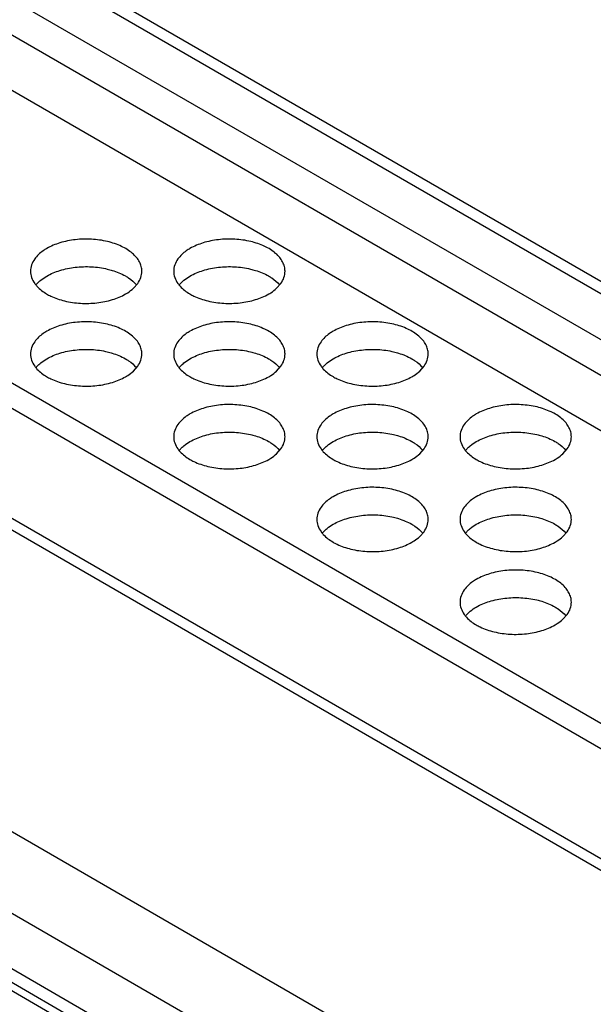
# Model space of a CAD drawing. Header units: inches. Extents: x 0 to 34, y 0 to 22.
# Tile 70 of 108: x 27.687 to 28.022, y 16.346 to 16.92. Entities that reach past the tile are written whole.
import ezdxf

# ---------------------------------------------------------------- set-up
doc = ezdxf.new("R2010")
doc.units = ezdxf.units.IN
doc.header["$LTSCALE"] = 1.87
doc.header["$MEASUREMENT"] = 0
doc.layers.get('0').update_dxf_attribs({"linetype": 'CONTINUOUS'})

msp = doc.modelspace()

# ---------------------------------------------------------------- linework, layer by layer
at = {"color": 6, "linetype": 'CONTINUOUS'}
for p, q in [((26.77802, 17.4883), (28.25429, 16.63592)), ((26.77966, 17.48015), (28.25233, 16.62984)), ((27.02322, 17.31267), (28.2587, 16.59932)), ((28.25823, 16.57869), (27.02322, 17.29177)), ((26.99538, 17.2757), (28.25752, 16.54696)), ((26.84783, 17.19051), (28.25376, 16.37875)), ((26.82807, 17.18713), (28.25343, 16.36415)), ((28.24505, 16.30468), (26.77238, 17.15498)), ((28.7466, 15.7397), (26.43594, 17.07384)), ((26.86903, 16.91669), (28.41045, 16.02669)), ((28.41657, 15.93508), (26.77015, 16.8857)), ((26.79525, 16.87937), (28.4056, 15.94957)), ((26.84543, 16.88273), (28.40895, 15.97998)), ((27.69687, 16.76544), (27.69862, 16.76727)), ((27.75368, 16.76345), (27.75619, 16.76626)), ((27.78039, 16.76544), (27.78214, 16.76727)), ((27.8372, 16.76345), (27.8397, 16.76626)), ((27.69687, 16.71722), (27.69862, 16.71905)), ((27.75368, 16.71523), (27.75619, 16.71804)), ((27.78039, 16.71722), (27.78214, 16.71905)), ((27.8372, 16.71523), (27.8397, 16.71804)), ((27.8639, 16.71722), (27.86566, 16.71905)), ((27.92072, 16.71523), (27.92322, 16.71804)), ((28.24672, 16.29675), (27.53175, 16.70957)), ((27.78039, 16.66899), (27.78214, 16.67083)), ((27.8639, 16.66899), (27.86566, 16.67083)), ((27.94742, 16.66899), (27.94917, 16.67083)), ((27.8372, 16.66701), (27.8397, 16.66981)), ((27.92072, 16.66701), (27.92322, 16.66981)), ((28.00423, 16.66701), (28.00673, 16.66981)), ((27.8639, 16.62077), (27.86566, 16.62261)), ((27.92072, 16.61879), (27.92322, 16.62159)), ((27.94742, 16.62077), (27.94917, 16.62261)), ((28.00423, 16.61879), (28.00673, 16.62159)), ((27.94742, 16.57255), (27.94917, 16.57439)), ((28.00423, 16.57057), (28.00673, 16.57337))]:
    msp.add_line(p, q, dxfattribs=at)
for points, knots in [([(27.75863, 16.7734), (27.75863, 16.77432), (27.75838, 16.77622), (27.75729, 16.77895), (27.75553, 16.78155), (27.75221, 16.78488), (27.74655, 16.78832), (27.73842, 16.79104), (27.72929, 16.79232), (27.7199, 16.79207), (27.71103, 16.79029), (27.70559, 16.78804), (27.70318, 16.78666)], [0, 0, 0, 0, 0.042853, 0.08748, 0.135303, 0.187279, 0.304531, 0.438193, 0.582544, 0.729645, 0.871379, 1, 1, 1, 1]), ([(27.84215, 16.7734), (27.84215, 16.77432), (27.8419, 16.77622), (27.84081, 16.77895), (27.83905, 16.78155), (27.83573, 16.78488), (27.83007, 16.78832), (27.82194, 16.79104), (27.81281, 16.79232), (27.80342, 16.79207), (27.79455, 16.79029), (27.7891, 16.78804), (27.7867, 16.78666)], [0, 0, 0, 0, 0.042853, 0.08748, 0.135303, 0.187279, 0.304531, 0.438193, 0.582544, 0.729645, 0.871379, 1, 1, 1, 1]), ([(27.70318, 16.78666), (27.70245, 16.78623), (27.69981, 16.78456), (27.69744, 16.78239), (27.69612, 16.78054)], [0, 0, 0, 0, 0.270664, 1, 1, 1, 1]), ([(27.7867, 16.78666), (27.78597, 16.78623), (27.78333, 16.78456), (27.78096, 16.78239), (27.77963, 16.78054)], [0, 0, 0, 0, 0.270664, 1, 1, 1, 1]), ([(27.69612, 16.78054), (27.69535, 16.77946), (27.69412, 16.77719), (27.69367, 16.77463), (27.69367, 16.7734)], [0, 0, 0, 0, 0.51714, 1, 1, 1, 1]), ([(27.77963, 16.78054), (27.77887, 16.77946), (27.77764, 16.77719), (27.77719, 16.77463), (27.77719, 16.7734)], [0, 0, 0, 0, 0.51714, 1, 1, 1, 1]), ([(27.70318, 16.77058), (27.70558, 16.77197), (27.71101, 16.77421), (27.71985, 16.77599), (27.7292, 16.77625), (27.73545, 16.77539), (27.73847, 16.77467)], [0, 0, 0, 0, 0.228911, 0.481106, 0.742918, 1, 1, 1, 1]), ([(27.73847, 16.77467), (27.73944, 16.77445), (27.74308, 16.77346), (27.74662, 16.77202), (27.74903, 16.77064)], [0, 0, 0, 0, 0.26382, 1, 1, 1, 1]), ([(27.7867, 16.77058), (27.7891, 16.77197), (27.79452, 16.77421), (27.80336, 16.77599), (27.81272, 16.77625), (27.81897, 16.77539), (27.82199, 16.77467)], [0, 0, 0, 0, 0.228911, 0.481106, 0.742918, 1, 1, 1, 1]), ([(27.82199, 16.77467), (27.82296, 16.77445), (27.8266, 16.77346), (27.83013, 16.77202), (27.83254, 16.77064)], [0, 0, 0, 0, 0.26382, 1, 1, 1, 1]), ([(27.69367, 16.7734), (27.69367, 16.77217), (27.69412, 16.76962), (27.69534, 16.76735), (27.6961, 16.76628)], [0, 0, 0, 0, 0.483217, 1, 1, 1, 1]), ([(27.69862, 16.76727), (27.69896, 16.76758), (27.70038, 16.76881), (27.70194, 16.76987), (27.70318, 16.77058)], [0, 0, 0, 0, 0.239323, 1, 1, 1, 1]), ([(27.74903, 16.77064), (27.74967, 16.77027), (27.752, 16.76882), (27.75413, 16.767), (27.75542, 16.76545)], [0, 0, 0, 0, 0.268427, 1, 1, 1, 1]), ([(27.75619, 16.76626), (27.75695, 16.76733), (27.75818, 16.7696), (27.75863, 16.77217), (27.75863, 16.7734)], [0, 0, 0, 0, 0.51714, 1, 1, 1, 1]), ([(27.77719, 16.7734), (27.77719, 16.77217), (27.77764, 16.76962), (27.77886, 16.76735), (27.77962, 16.76628)], [0, 0, 0, 0, 0.483217, 1, 1, 1, 1]), ([(27.78214, 16.76727), (27.78247, 16.76758), (27.78389, 16.76881), (27.78546, 16.76987), (27.7867, 16.77058)], [0, 0, 0, 0, 0.239323, 1, 1, 1, 1]), ([(27.83254, 16.77064), (27.83318, 16.77027), (27.83552, 16.76882), (27.83765, 16.767), (27.83894, 16.76545)], [0, 0, 0, 0, 0.268427, 1, 1, 1, 1]), ([(27.8397, 16.76626), (27.84047, 16.76733), (27.8417, 16.7696), (27.84215, 16.77217), (27.84215, 16.7734)], [0, 0, 0, 0, 0.51714, 1, 1, 1, 1]), ([(27.6961, 16.76628), (27.69651, 16.7657), (27.69849, 16.76329), (27.70103, 16.76139), (27.70309, 16.76019)], [0, 0, 0, 0, 0.230136, 1, 1, 1, 1]), ([(27.74912, 16.76014), (27.74954, 16.76038), (27.75115, 16.76136), (27.75266, 16.76251), (27.75368, 16.76345)], [0, 0, 0, 0, 0.260919, 1, 1, 1, 1]), ([(27.77962, 16.76628), (27.78003, 16.7657), (27.782, 16.76329), (27.78454, 16.76139), (27.78661, 16.76019)], [0, 0, 0, 0, 0.230136, 1, 1, 1, 1]), ([(27.83263, 16.76014), (27.83306, 16.76038), (27.83467, 16.76136), (27.83618, 16.76251), (27.8372, 16.76345)], [0, 0, 0, 0, 0.260919, 1, 1, 1, 1]), ([(27.70309, 16.76019), (27.70386, 16.75974), (27.70719, 16.758), (27.71079, 16.75678), (27.71358, 16.7561)], [0, 0, 0, 0, 0.235498, 1, 1, 1, 1]), ([(27.71358, 16.7561), (27.71662, 16.75537), (27.7229, 16.75447), (27.73232, 16.75471), (27.74123, 16.75649), (27.7467, 16.75874), (27.74912, 16.76014)], [0, 0, 0, 0, 0.25677, 0.518628, 0.771002, 1, 1, 1, 1]), ([(27.78661, 16.76019), (27.78738, 16.75974), (27.79071, 16.758), (27.79431, 16.75678), (27.7971, 16.7561)], [0, 0, 0, 0, 0.235498, 1, 1, 1, 1]), ([(27.7971, 16.7561), (27.80014, 16.75537), (27.80642, 16.75447), (27.81584, 16.75471), (27.82475, 16.75649), (27.83022, 16.75874), (27.83263, 16.76014)], [0, 0, 0, 0, 0.25677, 0.518628, 0.771002, 1, 1, 1, 1]), ([(27.75863, 16.72517), (27.75863, 16.7261), (27.75838, 16.72799), (27.75729, 16.73073), (27.75553, 16.73333), (27.75221, 16.73666), (27.74655, 16.7401), (27.73842, 16.74282), (27.72929, 16.7441), (27.7199, 16.74385), (27.71103, 16.74207), (27.70559, 16.73982), (27.70318, 16.73844)], [0, 0, 0, 0, 0.042853, 0.08748, 0.135303, 0.187279, 0.304531, 0.438193, 0.582544, 0.729645, 0.871379, 1, 1, 1, 1]), ([(27.84215, 16.72517), (27.84215, 16.7261), (27.8419, 16.72799), (27.84081, 16.73073), (27.83905, 16.73333), (27.83573, 16.73666), (27.83007, 16.7401), (27.82194, 16.74282), (27.81281, 16.7441), (27.80342, 16.74385), (27.79455, 16.74207), (27.7891, 16.73982), (27.7867, 16.73844)], [0, 0, 0, 0, 0.042853, 0.08748, 0.135303, 0.187279, 0.304531, 0.438193, 0.582544, 0.729645, 0.871379, 1, 1, 1, 1]), ([(27.92566, 16.72517), (27.92566, 16.7261), (27.92541, 16.72799), (27.92433, 16.73073), (27.92257, 16.73333), (27.91924, 16.73666), (27.91359, 16.7401), (27.90545, 16.74282), (27.89632, 16.7441), (27.88694, 16.74385), (27.87807, 16.74207), (27.87262, 16.73982), (27.87022, 16.73844)], [0, 0, 0, 0, 0.042853, 0.08748, 0.135303, 0.187279, 0.304531, 0.438193, 0.582544, 0.729645, 0.871379, 1, 1, 1, 1]), ([(27.70318, 16.73844), (27.70245, 16.73801), (27.69981, 16.73634), (27.69744, 16.73417), (27.69612, 16.73231)], [0, 0, 0, 0, 0.270664, 1, 1, 1, 1]), ([(27.7867, 16.73844), (27.78597, 16.73801), (27.78333, 16.73634), (27.78096, 16.73417), (27.77963, 16.73231)], [0, 0, 0, 0, 0.270664, 1, 1, 1, 1]), ([(27.87022, 16.73844), (27.86948, 16.73801), (27.86684, 16.73634), (27.86448, 16.73417), (27.86315, 16.73231)], [0, 0, 0, 0, 0.270664, 1, 1, 1, 1]), ([(27.69612, 16.73231), (27.69535, 16.73124), (27.69412, 16.72897), (27.69367, 16.7264), (27.69367, 16.72517)], [0, 0, 0, 0, 0.51714, 1, 1, 1, 1]), ([(27.77963, 16.73231), (27.77887, 16.73124), (27.77764, 16.72897), (27.77719, 16.7264), (27.77719, 16.72517)], [0, 0, 0, 0, 0.51714, 1, 1, 1, 1]), ([(27.86315, 16.73231), (27.86238, 16.73124), (27.86115, 16.72897), (27.8607, 16.7264), (27.8607, 16.72517)], [0, 0, 0, 0, 0.51714, 1, 1, 1, 1]), ([(27.69367, 16.72517), (27.69367, 16.72395), (27.69412, 16.7214), (27.69534, 16.71913), (27.6961, 16.71806)], [0, 0, 0, 0, 0.483217, 1, 1, 1, 1]), ([(27.70318, 16.72236), (27.70558, 16.72375), (27.71101, 16.72598), (27.71985, 16.72777), (27.7292, 16.72803), (27.73545, 16.72717), (27.73847, 16.72645)], [0, 0, 0, 0, 0.228911, 0.481106, 0.742918, 1, 1, 1, 1]), ([(27.73847, 16.72645), (27.73944, 16.72622), (27.74308, 16.72524), (27.74662, 16.7238), (27.74903, 16.72241)], [0, 0, 0, 0, 0.26382, 1, 1, 1, 1]), ([(27.74903, 16.72241), (27.74967, 16.72205), (27.752, 16.72059), (27.75413, 16.71877), (27.75542, 16.71723)], [0, 0, 0, 0, 0.268427, 1, 1, 1, 1]), ([(27.75619, 16.71804), (27.75695, 16.71911), (27.75818, 16.72138), (27.75863, 16.72395), (27.75863, 16.72517)], [0, 0, 0, 0, 0.51714, 1, 1, 1, 1]), ([(27.77719, 16.72517), (27.77719, 16.72395), (27.77764, 16.7214), (27.77886, 16.71913), (27.77962, 16.71806)], [0, 0, 0, 0, 0.483217, 1, 1, 1, 1]), ([(27.7867, 16.72236), (27.7891, 16.72375), (27.79452, 16.72598), (27.80336, 16.72777), (27.81272, 16.72803), (27.81897, 16.72717), (27.82199, 16.72645)], [0, 0, 0, 0, 0.228911, 0.481106, 0.742918, 1, 1, 1, 1]), ([(27.82199, 16.72645), (27.82296, 16.72622), (27.8266, 16.72524), (27.83013, 16.7238), (27.83254, 16.72241)], [0, 0, 0, 0, 0.26382, 1, 1, 1, 1]), ([(27.83254, 16.72241), (27.83318, 16.72205), (27.83552, 16.72059), (27.83765, 16.71877), (27.83894, 16.71723)], [0, 0, 0, 0, 0.268427, 1, 1, 1, 1]), ([(27.8397, 16.71804), (27.84047, 16.71911), (27.8417, 16.72138), (27.84215, 16.72395), (27.84215, 16.72517)], [0, 0, 0, 0, 0.51714, 1, 1, 1, 1]), ([(27.8607, 16.72517), (27.8607, 16.72395), (27.86116, 16.7214), (27.86237, 16.71913), (27.86313, 16.71806)], [0, 0, 0, 0, 0.483217, 1, 1, 1, 1]), ([(27.87022, 16.72236), (27.87261, 16.72375), (27.87804, 16.72598), (27.88688, 16.72777), (27.89624, 16.72803), (27.90248, 16.72717), (27.90551, 16.72645)], [0, 0, 0, 0, 0.228911, 0.481106, 0.742918, 1, 1, 1, 1]), ([(27.90551, 16.72645), (27.90648, 16.72622), (27.91012, 16.72524), (27.91365, 16.7238), (27.91606, 16.72241)], [0, 0, 0, 0, 0.26382, 1, 1, 1, 1]), ([(27.91606, 16.72241), (27.9167, 16.72205), (27.91904, 16.72059), (27.92117, 16.71877), (27.92246, 16.71723)], [0, 0, 0, 0, 0.268427, 1, 1, 1, 1]), ([(27.92322, 16.71804), (27.92398, 16.71911), (27.92521, 16.72138), (27.92566, 16.72395), (27.92566, 16.72517)], [0, 0, 0, 0, 0.51714, 1, 1, 1, 1]), ([(27.6961, 16.71806), (27.69651, 16.71748), (27.69849, 16.71507), (27.70103, 16.71317), (27.70309, 16.71197)], [0, 0, 0, 0, 0.230136, 1, 1, 1, 1]), ([(27.69862, 16.71905), (27.69896, 16.71936), (27.70038, 16.72059), (27.70194, 16.72165), (27.70318, 16.72236)], [0, 0, 0, 0, 0.239323, 1, 1, 1, 1]), ([(27.77962, 16.71806), (27.78003, 16.71748), (27.782, 16.71507), (27.78454, 16.71317), (27.78661, 16.71197)], [0, 0, 0, 0, 0.230136, 1, 1, 1, 1]), ([(27.78214, 16.71905), (27.78247, 16.71936), (27.78389, 16.72059), (27.78546, 16.72165), (27.7867, 16.72236)], [0, 0, 0, 0, 0.239323, 1, 1, 1, 1]), ([(27.86313, 16.71806), (27.86355, 16.71748), (27.86552, 16.71507), (27.86806, 16.71317), (27.87013, 16.71197)], [0, 0, 0, 0, 0.230136, 1, 1, 1, 1]), ([(27.86566, 16.71905), (27.86599, 16.71936), (27.86741, 16.72059), (27.86898, 16.72165), (27.87022, 16.72236)], [0, 0, 0, 0, 0.239323, 1, 1, 1, 1]), ([(27.70309, 16.71197), (27.70386, 16.71152), (27.70719, 16.70977), (27.71079, 16.70856), (27.71358, 16.70788)], [0, 0, 0, 0, 0.235498, 1, 1, 1, 1]), ([(27.71358, 16.70788), (27.71662, 16.70715), (27.7229, 16.70625), (27.73232, 16.70649), (27.74123, 16.70827), (27.7467, 16.71052), (27.74912, 16.71191)], [0, 0, 0, 0, 0.25677, 0.518628, 0.771002, 1, 1, 1, 1]), ([(27.74912, 16.71191), (27.74954, 16.71216), (27.75115, 16.71314), (27.75266, 16.71429), (27.75368, 16.71523)], [0, 0, 0, 0, 0.260919, 1, 1, 1, 1]), ([(27.78661, 16.71197), (27.78738, 16.71152), (27.79071, 16.70977), (27.79431, 16.70856), (27.7971, 16.70788)], [0, 0, 0, 0, 0.235498, 1, 1, 1, 1]), ([(27.7971, 16.70788), (27.80014, 16.70715), (27.80642, 16.70625), (27.81584, 16.70649), (27.82475, 16.70827), (27.83022, 16.71052), (27.83263, 16.71191)], [0, 0, 0, 0, 0.25677, 0.518628, 0.771002, 1, 1, 1, 1]), ([(27.83263, 16.71191), (27.83306, 16.71216), (27.83467, 16.71314), (27.83618, 16.71429), (27.8372, 16.71523)], [0, 0, 0, 0, 0.260919, 1, 1, 1, 1]), ([(27.87013, 16.71197), (27.87089, 16.71152), (27.87423, 16.70977), (27.87782, 16.70856), (27.88062, 16.70788)], [0, 0, 0, 0, 0.235498, 1, 1, 1, 1]), ([(27.88062, 16.70788), (27.88365, 16.70715), (27.88994, 16.70625), (27.89936, 16.70649), (27.90827, 16.70827), (27.91374, 16.71052), (27.91615, 16.71191)], [0, 0, 0, 0, 0.25677, 0.518628, 0.771002, 1, 1, 1, 1]), ([(27.91615, 16.71191), (27.91658, 16.71216), (27.91818, 16.71314), (27.91969, 16.71429), (27.92072, 16.71523)], [0, 0, 0, 0, 0.260919, 1, 1, 1, 1]), ([(27.84215, 16.67695), (27.84215, 16.67788), (27.8419, 16.67977), (27.84081, 16.68251), (27.83905, 16.68511), (27.83573, 16.68844), (27.83007, 16.69188), (27.82194, 16.6946), (27.81281, 16.69588), (27.80342, 16.69563), (27.79455, 16.69384), (27.7891, 16.6916), (27.7867, 16.69021)], [0, 0, 0, 0, 0.042853, 0.08748, 0.135303, 0.187279, 0.304531, 0.438193, 0.582544, 0.729645, 0.871379, 1, 1, 1, 1]), ([(27.92566, 16.67695), (27.92566, 16.67788), (27.92541, 16.67977), (27.92433, 16.68251), (27.92257, 16.68511), (27.91924, 16.68844), (27.91359, 16.69188), (27.90545, 16.6946), (27.89632, 16.69588), (27.88694, 16.69563), (27.87807, 16.69384), (27.87262, 16.6916), (27.87022, 16.69021)], [0, 0, 0, 0, 0.042853, 0.08748, 0.135303, 0.187279, 0.304531, 0.438193, 0.582544, 0.729645, 0.871379, 1, 1, 1, 1]), ([(28.00918, 16.67695), (28.00918, 16.67788), (28.00893, 16.67977), (28.00784, 16.68251), (28.00608, 16.68511), (28.00276, 16.68844), (27.9971, 16.69188), (27.98897, 16.6946), (27.97984, 16.69588), (27.97045, 16.69563), (27.96158, 16.69384), (27.95614, 16.6916), (27.95373, 16.69021)], [0, 0, 0, 0, 0.042853, 0.08748, 0.135303, 0.187279, 0.304531, 0.438193, 0.582544, 0.729645, 0.871379, 1, 1, 1, 1]), ([(27.7867, 16.69021), (27.78597, 16.68979), (27.78333, 16.68811), (27.78096, 16.68595), (27.77963, 16.68409)], [0, 0, 0, 0, 0.270664, 1, 1, 1, 1]), ([(27.87022, 16.69021), (27.86948, 16.68979), (27.86684, 16.68811), (27.86448, 16.68595), (27.86315, 16.68409)], [0, 0, 0, 0, 0.270664, 1, 1, 1, 1]), ([(27.95373, 16.69021), (27.953, 16.68979), (27.95036, 16.68811), (27.94799, 16.68595), (27.94667, 16.68409)], [0, 0, 0, 0, 0.270664, 1, 1, 1, 1]), ([(27.77963, 16.68409), (27.77887, 16.68302), (27.77764, 16.68074), (27.77719, 16.67818), (27.77719, 16.67695)], [0, 0, 0, 0, 0.51714, 1, 1, 1, 1]), ([(27.86315, 16.68409), (27.86238, 16.68302), (27.86115, 16.68074), (27.8607, 16.67818), (27.8607, 16.67695)], [0, 0, 0, 0, 0.51714, 1, 1, 1, 1]), ([(27.94667, 16.68409), (27.9459, 16.68302), (27.94467, 16.68074), (27.94422, 16.67818), (27.94422, 16.67695)], [0, 0, 0, 0, 0.51714, 1, 1, 1, 1]), ([(27.77719, 16.67695), (27.77719, 16.67573), (27.77764, 16.67318), (27.77886, 16.67091), (27.77962, 16.66984)], [0, 0, 0, 0, 0.483217, 1, 1, 1, 1]), ([(27.7867, 16.67414), (27.7891, 16.67553), (27.79452, 16.67776), (27.80336, 16.67955), (27.81272, 16.67981), (27.81897, 16.67895), (27.82199, 16.67823)], [0, 0, 0, 0, 0.228911, 0.481106, 0.742918, 1, 1, 1, 1]), ([(27.82199, 16.67823), (27.82296, 16.678), (27.8266, 16.67702), (27.83013, 16.67557), (27.83254, 16.67419)], [0, 0, 0, 0, 0.26382, 1, 1, 1, 1]), ([(27.8397, 16.66981), (27.84047, 16.67089), (27.8417, 16.67316), (27.84215, 16.67572), (27.84215, 16.67695)], [0, 0, 0, 0, 0.51714, 1, 1, 1, 1]), ([(27.8607, 16.67695), (27.8607, 16.67573), (27.86116, 16.67318), (27.86237, 16.67091), (27.86313, 16.66984)], [0, 0, 0, 0, 0.483217, 1, 1, 1, 1]), ([(27.87022, 16.67414), (27.87261, 16.67553), (27.87804, 16.67776), (27.88688, 16.67955), (27.89624, 16.67981), (27.90248, 16.67895), (27.90551, 16.67823)], [0, 0, 0, 0, 0.228911, 0.481106, 0.742918, 1, 1, 1, 1]), ([(27.90551, 16.67823), (27.90648, 16.678), (27.91012, 16.67702), (27.91365, 16.67557), (27.91606, 16.67419)], [0, 0, 0, 0, 0.26382, 1, 1, 1, 1]), ([(27.92322, 16.66981), (27.92398, 16.67089), (27.92521, 16.67316), (27.92566, 16.67572), (27.92566, 16.67695)], [0, 0, 0, 0, 0.51714, 1, 1, 1, 1]), ([(27.94422, 16.67695), (27.94422, 16.67573), (27.94467, 16.67318), (27.94589, 16.67091), (27.94665, 16.66984)], [0, 0, 0, 0, 0.483217, 1, 1, 1, 1]), ([(27.95373, 16.67414), (27.95613, 16.67553), (27.96156, 16.67776), (27.9704, 16.67955), (27.97975, 16.67981), (27.986, 16.67895), (27.98902, 16.67823)], [0, 0, 0, 0, 0.228911, 0.481106, 0.742918, 1, 1, 1, 1]), ([(27.98902, 16.67823), (27.98999, 16.678), (27.99363, 16.67702), (27.99717, 16.67557), (27.99958, 16.67419)], [0, 0, 0, 0, 0.26382, 1, 1, 1, 1]), ([(28.00673, 16.66981), (28.0075, 16.67089), (28.00873, 16.67316), (28.00918, 16.67572), (28.00918, 16.67695)], [0, 0, 0, 0, 0.51714, 1, 1, 1, 1]), ([(27.78214, 16.67083), (27.78247, 16.67114), (27.78389, 16.67237), (27.78546, 16.67343), (27.7867, 16.67414)], [0, 0, 0, 0, 0.239323, 1, 1, 1, 1]), ([(27.83254, 16.67419), (27.83318, 16.67383), (27.83552, 16.67237), (27.83765, 16.67055), (27.83894, 16.66901)], [0, 0, 0, 0, 0.268427, 1, 1, 1, 1]), ([(27.86566, 16.67083), (27.86599, 16.67114), (27.86741, 16.67237), (27.86898, 16.67343), (27.87022, 16.67414)], [0, 0, 0, 0, 0.239323, 1, 1, 1, 1]), ([(27.91606, 16.67419), (27.9167, 16.67383), (27.91904, 16.67237), (27.92117, 16.67055), (27.92246, 16.66901)], [0, 0, 0, 0, 0.268427, 1, 1, 1, 1]), ([(27.94917, 16.67083), (27.9495, 16.67114), (27.95093, 16.67237), (27.95249, 16.67343), (27.95373, 16.67414)], [0, 0, 0, 0, 0.239323, 1, 1, 1, 1]), ([(27.99958, 16.67419), (28.00022, 16.67383), (28.00255, 16.67237), (28.00468, 16.67055), (28.00597, 16.66901)], [0, 0, 0, 0, 0.268427, 1, 1, 1, 1]), ([(27.77962, 16.66984), (27.78003, 16.66926), (27.782, 16.66685), (27.78454, 16.66495), (27.78661, 16.66374)], [0, 0, 0, 0, 0.230136, 1, 1, 1, 1]), ([(27.83263, 16.66369), (27.83306, 16.66394), (27.83467, 16.66492), (27.83618, 16.66606), (27.8372, 16.66701)], [0, 0, 0, 0, 0.260919, 1, 1, 1, 1]), ([(27.86313, 16.66984), (27.86355, 16.66926), (27.86552, 16.66685), (27.86806, 16.66495), (27.87013, 16.66374)], [0, 0, 0, 0, 0.230136, 1, 1, 1, 1]), ([(27.91615, 16.66369), (27.91658, 16.66394), (27.91818, 16.66492), (27.91969, 16.66606), (27.92072, 16.66701)], [0, 0, 0, 0, 0.260919, 1, 1, 1, 1]), ([(27.94665, 16.66984), (27.94706, 16.66926), (27.94904, 16.66685), (27.95158, 16.66495), (27.95364, 16.66374)], [0, 0, 0, 0, 0.230136, 1, 1, 1, 1]), ([(27.99967, 16.66369), (28.00009, 16.66394), (28.0017, 16.66492), (28.00321, 16.66606), (28.00423, 16.66701)], [0, 0, 0, 0, 0.260919, 1, 1, 1, 1]), ([(27.78661, 16.66374), (27.78738, 16.6633), (27.79071, 16.66155), (27.79431, 16.66034), (27.7971, 16.65966)], [0, 0, 0, 0, 0.235498, 1, 1, 1, 1]), ([(27.7971, 16.65966), (27.80014, 16.65893), (27.80642, 16.65803), (27.81584, 16.65827), (27.82475, 16.66005), (27.83022, 16.6623), (27.83263, 16.66369)], [0, 0, 0, 0, 0.25677, 0.518628, 0.771002, 1, 1, 1, 1]), ([(27.87013, 16.66374), (27.87089, 16.6633), (27.87423, 16.66155), (27.87782, 16.66034), (27.88062, 16.65966)], [0, 0, 0, 0, 0.235498, 1, 1, 1, 1]), ([(27.88062, 16.65966), (27.88365, 16.65893), (27.88994, 16.65803), (27.89936, 16.65827), (27.90827, 16.66005), (27.91374, 16.6623), (27.91615, 16.66369)], [0, 0, 0, 0, 0.25677, 0.518628, 0.771002, 1, 1, 1, 1]), ([(27.95364, 16.66374), (27.95441, 16.6633), (27.95774, 16.66155), (27.96134, 16.66034), (27.96413, 16.65966)], [0, 0, 0, 0, 0.235498, 1, 1, 1, 1]), ([(27.96413, 16.65966), (27.96717, 16.65893), (27.97345, 16.65803), (27.98287, 16.65827), (27.99178, 16.66005), (27.99725, 16.6623), (27.99967, 16.66369)], [0, 0, 0, 0, 0.25677, 0.518628, 0.771002, 1, 1, 1, 1]), ([(27.92566, 16.62873), (27.92566, 16.62966), (27.92541, 16.63155), (27.92433, 16.63429), (27.92257, 16.63688), (27.91924, 16.64021), (27.91359, 16.64366), (27.90545, 16.64638), (27.89632, 16.64766), (27.88694, 16.6474), (27.87807, 16.64562), (27.87262, 16.64338), (27.87022, 16.64199)], [0, 0, 0, 0, 0.042853, 0.08748, 0.135303, 0.187279, 0.304531, 0.438193, 0.582544, 0.729645, 0.871379, 1, 1, 1, 1]), ([(28.00918, 16.62873), (28.00918, 16.62966), (28.00893, 16.63155), (28.00784, 16.63429), (28.00608, 16.63688), (28.00276, 16.64021), (27.9971, 16.64366), (27.98897, 16.64638), (27.97984, 16.64766), (27.97045, 16.6474), (27.96158, 16.64562), (27.95614, 16.64338), (27.95373, 16.64199)], [0, 0, 0, 0, 0.042853, 0.08748, 0.135303, 0.187279, 0.304531, 0.438193, 0.582544, 0.729645, 0.871379, 1, 1, 1, 1]), ([(27.87022, 16.64199), (27.86948, 16.64157), (27.86684, 16.63989), (27.86448, 16.63773), (27.86315, 16.63587)], [0, 0, 0, 0, 0.270664, 1, 1, 1, 1]), ([(27.95373, 16.64199), (27.953, 16.64157), (27.95036, 16.63989), (27.94799, 16.63773), (27.94667, 16.63587)], [0, 0, 0, 0, 0.270664, 1, 1, 1, 1]), ([(27.86315, 16.63587), (27.86238, 16.6348), (27.86115, 16.63252), (27.8607, 16.62996), (27.8607, 16.62873)], [0, 0, 0, 0, 0.51714, 1, 1, 1, 1]), ([(27.87022, 16.62592), (27.87261, 16.6273), (27.87804, 16.62954), (27.88688, 16.63132), (27.89624, 16.63159), (27.90248, 16.63073), (27.90551, 16.63001)], [0, 0, 0, 0, 0.228911, 0.481106, 0.742918, 1, 1, 1, 1]), ([(27.94667, 16.63587), (27.9459, 16.6348), (27.94467, 16.63252), (27.94422, 16.62996), (27.94422, 16.62873)], [0, 0, 0, 0, 0.51714, 1, 1, 1, 1]), ([(27.95373, 16.62592), (27.95613, 16.6273), (27.96156, 16.62954), (27.9704, 16.63132), (27.97975, 16.63159), (27.986, 16.63073), (27.98902, 16.63001)], [0, 0, 0, 0, 0.228911, 0.481106, 0.742918, 1, 1, 1, 1]), ([(27.8607, 16.62873), (27.8607, 16.62751), (27.86116, 16.62496), (27.86237, 16.62269), (27.86313, 16.62162)], [0, 0, 0, 0, 0.483217, 1, 1, 1, 1]), ([(27.86566, 16.62261), (27.86599, 16.62291), (27.86741, 16.62415), (27.86898, 16.62521), (27.87022, 16.62592)], [0, 0, 0, 0, 0.239323, 1, 1, 1, 1]), ([(27.90551, 16.63001), (27.90648, 16.62978), (27.91012, 16.6288), (27.91365, 16.62735), (27.91606, 16.62597)], [0, 0, 0, 0, 0.26382, 1, 1, 1, 1]), ([(27.91606, 16.62597), (27.9167, 16.6256), (27.91904, 16.62415), (27.92117, 16.62233), (27.92246, 16.62078)], [0, 0, 0, 0, 0.268427, 1, 1, 1, 1]), ([(27.92322, 16.62159), (27.92398, 16.62266), (27.92521, 16.62494), (27.92566, 16.6275), (27.92566, 16.62873)], [0, 0, 0, 0, 0.51714, 1, 1, 1, 1]), ([(27.94422, 16.62873), (27.94422, 16.62751), (27.94467, 16.62496), (27.94589, 16.62269), (27.94665, 16.62162)], [0, 0, 0, 0, 0.483217, 1, 1, 1, 1]), ([(27.94917, 16.62261), (27.9495, 16.62291), (27.95093, 16.62415), (27.95249, 16.62521), (27.95373, 16.62592)], [0, 0, 0, 0, 0.239323, 1, 1, 1, 1]), ([(27.98902, 16.63001), (27.98999, 16.62978), (27.99363, 16.6288), (27.99717, 16.62735), (27.99958, 16.62597)], [0, 0, 0, 0, 0.26382, 1, 1, 1, 1]), ([(27.99958, 16.62597), (28.00022, 16.6256), (28.00255, 16.62415), (28.00468, 16.62233), (28.00597, 16.62078)], [0, 0, 0, 0, 0.268427, 1, 1, 1, 1]), ([(28.00673, 16.62159), (28.0075, 16.62266), (28.00873, 16.62494), (28.00918, 16.6275), (28.00918, 16.62873)], [0, 0, 0, 0, 0.51714, 1, 1, 1, 1]), ([(27.86313, 16.62162), (27.86355, 16.62103), (27.86552, 16.61863), (27.86806, 16.61673), (27.87013, 16.61552)], [0, 0, 0, 0, 0.230136, 1, 1, 1, 1]), ([(27.94665, 16.62162), (27.94706, 16.62103), (27.94904, 16.61863), (27.95158, 16.61673), (27.95364, 16.61552)], [0, 0, 0, 0, 0.230136, 1, 1, 1, 1]), ([(27.87013, 16.61552), (27.87089, 16.61508), (27.87423, 16.61333), (27.87782, 16.61212), (27.88062, 16.61144)], [0, 0, 0, 0, 0.235498, 1, 1, 1, 1]), ([(27.88062, 16.61144), (27.88365, 16.6107), (27.88994, 16.60981), (27.89936, 16.61005), (27.90827, 16.61183), (27.91374, 16.61408), (27.91615, 16.61547)], [0, 0, 0, 0, 0.25677, 0.518628, 0.771002, 1, 1, 1, 1]), ([(27.91615, 16.61547), (27.91658, 16.61572), (27.91818, 16.6167), (27.91969, 16.61784), (27.92072, 16.61879)], [0, 0, 0, 0, 0.260919, 1, 1, 1, 1]), ([(27.95364, 16.61552), (27.95441, 16.61508), (27.95774, 16.61333), (27.96134, 16.61212), (27.96413, 16.61144)], [0, 0, 0, 0, 0.235498, 1, 1, 1, 1]), ([(27.96413, 16.61144), (27.96717, 16.6107), (27.97345, 16.60981), (27.98287, 16.61005), (27.99178, 16.61183), (27.99725, 16.61408), (27.99967, 16.61547)], [0, 0, 0, 0, 0.25677, 0.518628, 0.771002, 1, 1, 1, 1]), ([(27.99967, 16.61547), (28.00009, 16.61572), (28.0017, 16.6167), (28.00321, 16.61784), (28.00423, 16.61879)], [0, 0, 0, 0, 0.260919, 1, 1, 1, 1]), ([(28.00918, 16.58051), (28.00918, 16.58144), (28.00893, 16.58333), (28.00784, 16.58607), (28.00608, 16.58866), (28.00276, 16.59199), (27.9971, 16.59544), (27.98897, 16.59816), (27.97984, 16.59944), (27.97045, 16.59918), (27.96158, 16.5974), (27.95614, 16.59516), (27.95373, 16.59377)], [0, 0, 0, 0, 0.042853, 0.08748, 0.135303, 0.187279, 0.304531, 0.438193, 0.582544, 0.729645, 0.871379, 1, 1, 1, 1]), ([(27.95373, 16.59377), (27.953, 16.59335), (27.95036, 16.59167), (27.94799, 16.58951), (27.94667, 16.58765)], [0, 0, 0, 0, 0.270664, 1, 1, 1, 1]), ([(27.94667, 16.58765), (27.9459, 16.58658), (27.94467, 16.5843), (27.94422, 16.58174), (27.94422, 16.58051)], [0, 0, 0, 0, 0.51714, 1, 1, 1, 1]), ([(27.94422, 16.58051), (27.94422, 16.57928), (27.94467, 16.57673), (27.94589, 16.57446), (27.94665, 16.5734)], [0, 0, 0, 0, 0.483217, 1, 1, 1, 1]), ([(27.95373, 16.5777), (27.95613, 16.57908), (27.96156, 16.58132), (27.9704, 16.5831), (27.97975, 16.58337), (27.986, 16.5825), (27.98902, 16.58179)], [0, 0, 0, 0, 0.228911, 0.481106, 0.742918, 1, 1, 1, 1]), ([(27.98902, 16.58179), (27.98999, 16.58156), (27.99363, 16.58058), (27.99717, 16.57913), (27.99958, 16.57775)], [0, 0, 0, 0, 0.26382, 1, 1, 1, 1]), ([(28.00673, 16.57337), (28.0075, 16.57444), (28.00873, 16.57672), (28.00918, 16.57928), (28.00918, 16.58051)], [0, 0, 0, 0, 0.51714, 1, 1, 1, 1]), ([(27.94665, 16.5734), (27.94706, 16.57281), (27.94904, 16.5704), (27.95158, 16.5685), (27.95364, 16.5673)], [0, 0, 0, 0, 0.230136, 1, 1, 1, 1]), ([(27.94917, 16.57439), (27.9495, 16.57469), (27.95093, 16.57592), (27.95249, 16.57698), (27.95373, 16.5777)], [0, 0, 0, 0, 0.239323, 1, 1, 1, 1]), ([(27.99958, 16.57775), (28.00022, 16.57738), (28.00255, 16.57593), (28.00468, 16.57411), (28.00597, 16.57256)], [0, 0, 0, 0, 0.268427, 1, 1, 1, 1]), ([(27.99967, 16.56725), (28.00009, 16.5675), (28.0017, 16.56848), (28.00321, 16.56962), (28.00423, 16.57057)], [0, 0, 0, 0, 0.260919, 1, 1, 1, 1]), ([(27.95364, 16.5673), (27.95441, 16.56686), (27.95774, 16.56511), (27.96134, 16.56389), (27.96413, 16.56322)], [0, 0, 0, 0, 0.235498, 1, 1, 1, 1]), ([(27.96413, 16.56322), (27.96717, 16.56248), (27.97345, 16.56159), (27.98287, 16.56183), (27.99178, 16.56361), (27.99725, 16.56586), (27.99967, 16.56725)], [0, 0, 0, 0, 0.25677, 0.518628, 0.771002, 1, 1, 1, 1])]:
    msp.add_open_spline(points, degree=3, knots=knots, dxfattribs=at)

doc.saveas('drawing.dxf')
